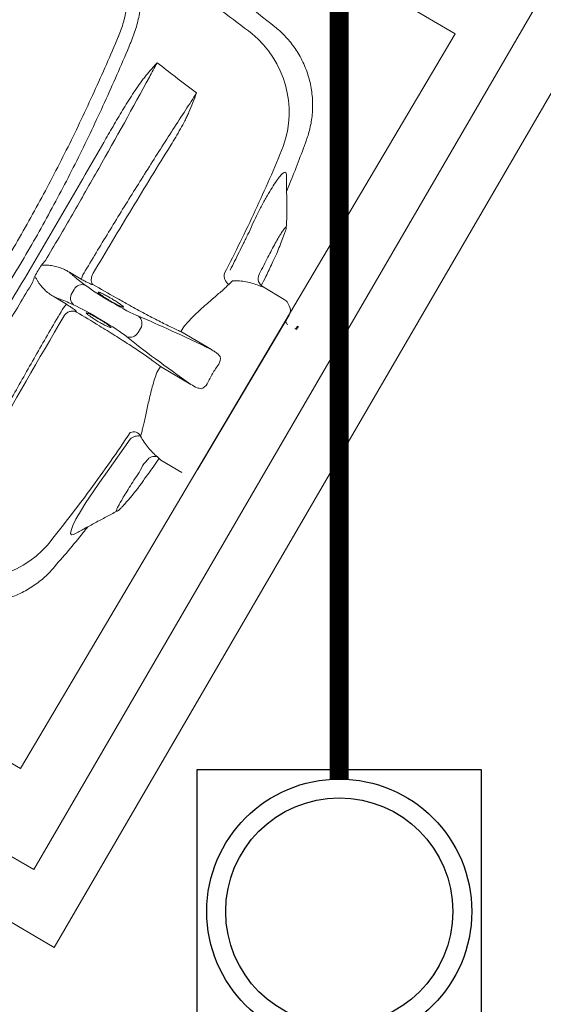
# Model space of a CAD drawing. Header units: millimetres. Extents: x -750 to 57307, y -2234 to 18901.
# Tile 47 of 102: x 14935 to 15212, y 13242 to 13762. Entities that reach past the tile are written whole.
import ezdxf

# ---------------------------------------------------------------- set-up
doc = ezdxf.new("R2010")
doc.units = ezdxf.units.MM
doc.header["$MEASUREMENT"] = 0
doc.linetypes.add('DASHED', pattern=[19.05, 12.7, -6.35])
doc.linetypes.add('HIDDEN', pattern=[0.375, 0.25, -0.125])
for name, color, linetype, lineweight, true_color in [('FLOOR RAISE', 4, 'DASHED', 0, 0x00ffff), ('GREY SCALE', 9, 'Continuous', 0, 0x808080), ('GREYSCALE', 9, 'Continuous', 0, 0x808080)]:
    doc.layers.add(name, color=color, linetype=linetype, lineweight=lineweight, true_color=true_color)
doc.layers.add('PLUMBING-DW-EQP', color=3, linetype='Continuous', true_color=0x00ff00)
doc.layers.add('PLUMBING-DW-WW-PIPE', color=7, linetype='Continuous', true_color=0x007f7f)

# ---------------------------------------------------------------- blocks, each defined once
blk = doc.blocks.new('FLOOR PLAN')
at = {"layer": 'GREYSCALE'}
for p, q in [((15558.04, 14311.83), (14953.45, 13272.17)), ((15516.93, 14300.95), (14942.57, 13313.28)), ((15165.22, 13754.86, -57105.36), (14621.68, 14076.42, -57105.36)), ((15070.02, 13758.64, -57105.4), (15070.01, 13758.64, -57105.4)), ((15165.22, 13754.86, -57105.36), (14935.54, 13366.63, -57105.36)), ((14993.59, 13749.78, -57105.4), (14993.59, 13749.79, -57105.4)), ((15086.62, 13698.91, -57105.4), (15086.62, 13698.91, -57105.4)), ((14392, 13688.18, -57105.36), (14935.54, 13366.63, -57105.36)), ((14942.57, 13313.28), (14353.42, 13655.88)), ((15075.14, 13649.36, -57105.4), (15073.29, 13644.77, -57105.4)), ((15075.14, 13649.36, -57105.4), (15075.26, 13649.73, -57105.4)), ((14953.45, 13272.17), (14312.32, 13645)), ((15061.67, 13627.75, -57105.4), (15061.93, 13628.27, -57105.4)), ((14973.46, 13622.51, -57105.4), (14973.88, 13622.52, -57105.4)), ((15045.63, 13622.53, -57105.4), (15047.66, 13624.49, -57105.4)), ((14963.88, 13619.82, -57105.4), (14962.8, 13617.99, -57105.4)), ((15063.86, 13621.17, -57105.4), (15074.95, 13614.6, -57105.4)), ((15076.81, 13612.68, -57105.4), (15077.58, 13611.25, -57105.4)), ((14965.24, 13607.93, -57105.4), (14965.05, 13608.3, -57105.4)), ((14989.35, 13610.59, -57105.4), (14989.36, 13610.59, -57105.4)), ((15029.34, 13524.92, -57105.4), (15077.49, 13606.31, -57105.4)), ((14999.04, 13599.23, -57105.4), (14997.77, 13597.08, -57105.4)), ((15022.23, 13600.7, -57105.4), (15020.38, 13597.56, -57105.4)), ((15020.38, 13597.56, -57105.4), (15036.44, 13588.06, -57105.4)), ((15082.08, 13600.47, -57105.4), (15080.88, 13599.08, -57105.4)), ((15081.19, 13598.69, -57105.4), (15082.51, 13600.23, -57105.4)), ((15082.08, 13600.47, -57105.4), (15082.09, 13600.48, -57105.4)), ((15009.51, 13579.19, -57105.4), (15007.65, 13576.05, -57105.4)), ((15025.57, 13569.69, -57105.4), (15009.51, 13579.19, -57105.4)), ((14999.05, 13542.31, -57105.4), (14999.79, 13545.04, -57105.4)), ((14981.45, 13523.46, -57105.4), (14993.56, 13540.8, -57105.4)), ((15020.85, 13523.15, -57105.4), (15009.76, 13529.71, -57105.4)), ((14977.31, 13517.82, -57105.4), (14981.44, 13523.46, -57105.4)), ((14981.44, 13523.46, -57105.4), (14981.44, 13523.46, -57105.4)), ((14981.44, 13523.46, -57105.4), (14981.44, 13523.46, -57105.4)), ((14973.57, 13512.45, -57105.4), (14977.31, 13517.82, -57105.4)), ((14970.1, 13507.18, -57105.4), (14973.57, 13512.45, -57105.4)), ((14964.9, 13498.4, -57105.4), (14967.23, 13502.52, -57105.4)), ((14967.23, 13502.52, -57105.4), (14970.1, 13507.18, -57105.4)), ((14986.41, 13502.63, -57105.4), (14986.54, 13502.65, -57105.4)), ((14990.48, 13506.25, -57105.4), (14990.21, 13505.98, -57105.4)), ((14991.4, 13507.39, -57105.4), (14990.48, 13506.25, -57105.4)), ((14991.22, 13507.14, -57105.4), (14990.82, 13506.67, -57105.4)), ((14963.27, 13495.11, -57105.4), (14964.9, 13498.4, -57105.4)), ((14962.02, 13490.93, -57105.4), (14962.29, 13492.55, -57105.4)), ((14962.29, 13492.55, -57105.4), (14963.27, 13495.11, -57105.4)), ((14962.46, 13490.17, -57105.4), (14962.02, 13490.93, -57105.4)), ((14963.59, 13490.36, -57105.4), (14962.46, 13490.17, -57105.4)), ((14963.95, 13490.58, -57105.4), (14963.59, 13490.36, -57105.4)), ((14963.97, 13490.55, -57105.4), (14963.97, 13490.55, -57105.4)), ((14952.58, 13472.33, -57105.4), (14952.58, 13472.34, -57105.4))]:
    blk.add_line(p, q, dxfattribs=at)
for centre, radius, start, end in [((21130.68, 10361.07), 7752.88, 141.708854, 166.516628), ((21130.68, 10361.07), 7602.52, 141.773276, 166.244763), ((15023.46, 13713.41, -57105.4), 54.05, 340.4634, 50.3316), ((14985.39, 13619.41, -57105.4), 18.66, 146.6186, 161.5725), ((15048.36, 13626.93, -57105.4), 5.18, 163.583, 238.2068), ((15066.09, 13625.56, -57105.4), 4.93, 153.7035, 243.1137), ((14968.19, 13617.54, -57105.4), 4.87, 70.9566, 151.9941), ((14966.87, 13615.32, -57105.4), 4.87, 146.7892, 227.8267), ((14973.49, 13599.35, -57105.4), 18.63, 137.1941, 152.1685), ((15072.4, 13610.29, -57105.4), 5.01, 28.4279, 59.3916), ((15073.17, 13608.87, -57105.4), 5.01, 329.3916, 28.4279), ((14994.84, 13601.83, -57105.4), 4.94, 328.2387, 51.4745), ((15077.85, 13602.99, -57105.4), 2, 149.3916, 239.3916), ((14993.47, 13599.51, -57105.4), 4.94, 247.3087, 330.5446), ((15080.71, 13599.26, -57105.4), 0.251, 238.4722, 319.3916), ((15034.76, 13583.49, -57105.4), 6.44, 330.4077, 8.5879), ((15028.76, 13573.36, -57105.4), 6.44, 290.1953, 328.3756), ((14995.37, 13540.48, -57105.4), 4.11, 26.4398, 116.0484), ((14997.76, 13536.3, -57105.4), 6.16, 77.8763, 132.9699), ((15006.41, 13526.66, -57105.4), 4.96, 71.8439, 145.9572), ((14909.46, 13520.71, -57105.4), 54.05, 248.4512, 318.3203)]:
    blk.add_arc(centre, radius, start, end, dxfattribs=at)
at = {"layer": 'GREYSCALE', "ltscale": 0.25}
for centre, radius, start, end in [((21162.38, 10254.78), 7836.99, 141.329977, 165.793479), ((21207.44, 10240.08), 7731.89, 141.956801, 165.483737)]:
    blk.add_arc(centre, radius, start, end, dxfattribs=at)
at = {"layer": 'GREYSCALE', "extrusion": (0, 0, -1)}
for centre, major_axis, start_param, end_param in [((14976.9, 13619.38, -57105.4), (12.94, -7.66), 2.411328, 2.834153), ((14887.45, 13663.26, -57105.4), (101.81, -60.23), 5.55292, 5.600646), ((14983.73, 13615.17, -57105.4), (17.26, -10.21), 0.555229, 2.459054), ((14969.45, 13606.79, -57105.4), (12.94, -7.66), 3.449035, 3.871858), ((14887.92, 13664.07, -57105.4), (101.81, -60.23), 0.682539, 0.730265), ((14976.43, 13602.83, -57105.4), (17.26, -10.21), 3.824132, 5.727956), ((15167.11, 13492.8, -57105.4), (205.71, -121.7), 3.696821, 3.973461), ((15171.98, 13501.03, -57105.4), (205.71, -121.7), 2.309725, 2.586364)]:
    blk.add_ellipse(centre, major_axis=major_axis, ratio=0.087489, start_param=start_param, end_param=end_param, dxfattribs=at)
at = {"layer": 'GREYSCALE'}
for points, knots in [([(14948.07, 13847.35, -57105.4), (14948.07, 13847.35, -57105.4), (14965.98, 13835.79, -57105.4), (14997.29, 13813.86, -57105.4), (15034.55, 13786.64, -57105.4), (15058.44, 13767.76, -57105.4), (15070.01, 13758.62, -57105.4)], [0, 0, 0, 0, 0.128959, 0.425292, 0.721626, 1, 1, 1, 1]), ([(14986.58, 13802.92, -57105.4), (14987.47, 13801.74, -57105.4), (14988.26, 13800.42, -57105.4), (14989.31, 13798.23, -57105.4), (14989.63, 13797.47, -57105.4), (14990.09, 13796.27, -57105.4), (14990.23, 13795.86, -57105.4), (14990.51, 13795.02, -57105.4), (14990.65, 13794.6, -57105.4), (14991.29, 13792.43, -57105.4), (14991.7, 13790.59, -57105.4), (14992.32, 13786.69, -57105.4), (14992.52, 13784.62, -57105.4), (14992.66, 13781.36, -57105.4), (14992.68, 13780.25, -57105.4), (14992.65, 13777.99, -57105.4), (14992.61, 13776.85, -57105.4), (14992.38, 13773.37, -57105.4), (14992.1, 13771, -57105.4), (14991.47, 13767.35, -57105.4), (14991.23, 13766.12, -57105.4), (14990.8, 13764.25, -57105.4), (14990.65, 13763.62, -57105.4), (14990.33, 13762.37, -57105.4), (14990.15, 13761.74, -57105.4), (14989.25, 13758.61, -57105.4), (14988.38, 13756.1, -57105.4), (14987.33, 13753.6, -57105.4)], [0, 0, 0, 0, 0.125, 0.125, 0.1875, 0.1875, 0.21875, 0.21875, 0.25, 0.25, 0.375, 0.375, 0.5, 0.5, 0.5625, 0.5625, 0.625, 0.625, 0.75, 0.75, 0.8125, 0.8125, 0.84375, 0.84375, 0.875, 0.875, 1, 1, 1, 1]), ([(14993.59, 13749.79, -57105.4), (14993.73, 13750.12, -57105.4), (14993.87, 13750.45, -57105.4), (14994.15, 13751.11, -57105.4), (14994.29, 13751.44, -57105.4), (14994.68, 13752.44, -57105.4), (14994.94, 13753.1, -57105.4), (14995.67, 13755.09, -57105.4), (14996.11, 13756.41, -57105.4), (14997.32, 13760.36, -57105.4), (14997.96, 13762.96, -57105.4), (14998.57, 13766.19, -57105.4), (14998.69, 13766.83, -57105.4), (14998.9, 13768.12, -57105.4), (14999, 13768.75, -57105.4), (14999.26, 13770.65, -57105.4), (14999.39, 13771.9, -57105.4), (14999.7, 13775.58, -57105.4), (14999.77, 13777.95, -57105.4), (14999.69, 13781.39, -57105.4), (14999.63, 13782.51, -57105.4), (14999.46, 13784.68, -57105.4), (14999.34, 13785.73, -57105.4), (14998.91, 13788.81, -57105.4), (14998.51, 13790.75, -57105.4), (14997.88, 13793.01, -57105.4), (14997.74, 13793.46, -57105.4), (14997.46, 13794.33, -57105.4), (14997.31, 13794.76, -57105.4), (14996.86, 13796.01, -57105.4), (14996.52, 13796.81, -57105.4), (14995.46, 13799.09, -57105.4), (14994.65, 13800.45, -57105.4), (14993.74, 13801.67, -57105.4)], [0, 0, 0, 0, 0.015625, 0.015625, 0.03125, 0.03125, 0.0625, 0.0625, 0.125, 0.125, 0.25, 0.25, 0.28125, 0.28125, 0.3125, 0.3125, 0.375, 0.375, 0.5, 0.5, 0.5625, 0.5625, 0.625, 0.625, 0.75, 0.75, 0.78125, 0.78125, 0.8125, 0.8125, 0.875, 0.875, 1, 1, 1, 1]), ([(15057.96, 13755.01, -57105.4), (15047.44, 13762.99, -57105.4), (15036.83, 13770.87, -57105.4), (15015.43, 13786.41, -57105.4), (15004.64, 13794.08, -57105.4), (14993.75, 13801.65, -57105.4)], [0, 0, 0, 0, 0.5, 0.5, 1, 1, 1, 1]), ([(15070.01, 13758.64, -57105.4), (15070.82, 13757.98, -57105.4), (15072.64, 13756.5, -57105.4), (15075.23, 13753.95, -57105.4), (15077.8, 13751.07, -57105.4), (15080.16, 13747.99, -57105.4), (15082.37, 13744.64, -57105.4), (15084.36, 13741.03, -57105.4), (15086.11, 13737.18, -57105.4), (15087.52, 13733.25, -57105.4), (15088.62, 13729.27, -57105.4), (15089.39, 13725.27, -57105.4), (15089.85, 13721.27, -57105.4), (15090.01, 13717.29, -57105.4), (15089.87, 13713.36, -57105.4), (15089.45, 13709.49, -57105.4), (15088.75, 13705.71, -57105.4), (15087.85, 13702.17, -57105.4), (15087.06, 13699.93, -57105.4), (15086.69, 13698.88, -57105.4)], [0, 0, 0, 0, 0.047522, 0.105774, 0.164129, 0.222565, 0.281067, 0.345588, 0.409388, 0.472348, 0.534521, 0.59595, 0.656664, 0.716682, 0.776014, 0.834663, 0.892623, 0.94988, 1, 1, 1, 1]), ([(14987.26, 13753.43, -57105.4), (14983.14, 13743.65, -57105.4), (14978.88, 13733.91, -57105.4), (14970.03, 13714.52, -57105.4), (14965.45, 13704.86, -57105.4), (14955.92, 13685.66, -57105.4), (14950.98, 13676.13, -57105.4), (14940.74, 13657.24, -57105.4), (14935.45, 13647.89, -57105.4), (14924.5, 13629.38, -57105.4), (14918.84, 13620.22, -57105.4), (14907.23, 13602.17, -57105.4), (14901.26, 13593.27, -57105.4), (14892.09, 13580.09, -57105.4), (14889, 13575.72, -57105.4), (14882.74, 13567.05, -57105.4), (14879.59, 13562.74, -57105.4), (14870.02, 13549.91, -57105.4), (14863.54, 13541.49, -57105.4), (14856.95, 13533.17, -57105.4)], [0, 0, 0, 0, 0.125, 0.125, 0.25, 0.25, 0.375, 0.375, 0.5, 0.5, 0.625, 0.625, 0.75, 0.75, 0.8125, 0.8125, 0.875, 0.875, 1, 1, 1, 1]), ([(14863.2, 13529.38, -57105.4), (14869.81, 13537.69, -57105.4), (14876.32, 13546.11, -57105.4), (14885.91, 13558.93, -57105.4), (14889.08, 13563.23, -57105.4), (14895.35, 13571.9, -57105.4), (14898.45, 13576.26, -57105.4), (14907.66, 13589.46, -57105.4), (14913.64, 13598.36, -57105.4), (14925.27, 13616.41, -57105.4), (14930.93, 13625.56, -57105.4), (14941.89, 13644.08, -57105.4), (14947.19, 13653.46, -57105.4), (14957.41, 13672.35, -57105.4), (14962.33, 13681.88, -57105.4), (14969.46, 13696.29, -57105.4), (14971.79, 13701.11, -57105.4), (14976.37, 13710.78, -57105.4), (14978.62, 13715.64, -57105.4), (14985.24, 13730.22, -57105.4), (14989.48, 13739.98, -57105.4), (14993.59, 13749.78, -57105.4)], [0, 0, 0, 0, 0.125, 0.125, 0.1875, 0.1875, 0.25, 0.25, 0.375, 0.375, 0.5, 0.5, 0.625, 0.625, 0.75, 0.75, 0.8125, 0.8125, 0.875, 0.875, 1, 1, 1, 1]), ([(15007.66, 13739.49, -57105.4), (15007.6, 13739.43, -57105.4), (15007.53, 13739.36, -57105.4), (15007.41, 13739.23, -57105.4), (15007.35, 13739.17, -57105.4), (15007.17, 13738.97, -57105.4), (15007.05, 13738.84, -57105.4), (15006.69, 13738.44, -57105.4), (15006.46, 13738.17, -57105.4), (15005.75, 13737.36, -57105.4), (15005.28, 13736.83, -57105.4), (15003.87, 13735.21, -57105.4), (15002.94, 13734.12, -57105.4), (15002.02, 13733.03, -57105.4)], [0, 0, 0, 0, 0.03125, 0.03125, 0.0625, 0.0625, 0.125, 0.125, 0.25, 0.25, 0.5, 0.5, 1, 1, 1, 1]), ([(14948.81, 13635.18, -57105.4), (14951.19, 13639.24, -57105.4), (14953.57, 13643.3, -57105.4), (14958.31, 13651.42, -57105.4), (14960.67, 13655.48, -57105.4), (14967.7, 13667.66, -57105.4), (14972.33, 13675.75, -57105.4), (14986.05, 13699.96, -57105.4), (14994.97, 13716.01, -57105.4), (15003.66, 13731.98, -57105.4)], [0, 0, 0, 0, 0.125, 0.125, 0.25, 0.25, 0.5, 0.5, 1, 1, 1, 1]), ([(15002.02, 13733.03, -57105.4), (15001.48, 13732.4, -57105.4), (15000.97, 13731.75, -57105.4), (14999.97, 13730.44, -57105.4), (14999.48, 13729.78, -57105.4), (14998.03, 13727.78, -57105.4), (14997.1, 13726.42, -57105.4), (14994.35, 13722.31, -57105.4), (14992.58, 13719.52, -57105.4), (14989.12, 13713.89, -57105.4), (14987.41, 13711.05, -57105.4), (14984.05, 13705.34, -57105.4), (14982.39, 13702.47, -57105.4), (14980.74, 13699.58, -57105.4)], [0, 0, 0, 0, 0.0625, 0.0625, 0.125, 0.125, 0.25, 0.25, 0.5, 0.5, 0.75, 0.75, 1, 1, 1, 1]), ([(15022.81, 13714.65, -57105.4), (15018.37, 13707.84, -57105.4), (15013.93, 13700.95, -57105.4), (15005.05, 13687.02, -57105.4), (15000.62, 13679.99, -57105.4), (14991.77, 13665.8, -57105.4), (14987.34, 13658.62, -57105.4), (14978.54, 13644.2, -57105.4), (14974.16, 13636.96, -57105.4), (14969.81, 13629.68, -57105.4)], [0, 0, 0, 0, 0.25, 0.25, 0.5, 0.5, 0.75, 0.75, 1, 1, 1, 1]), ([(15015.02, 13696.14, -57105.4), (15016.75, 13698.95, -57105.4), (15018.45, 13701.79, -57105.4), (15020.89, 13706.1, -57105.4), (15021.68, 13707.55, -57105.4), (15022.82, 13709.74, -57105.4), (15023.19, 13710.48, -57105.4), (15023.91, 13711.97, -57105.4), (15024.26, 13712.72, -57105.4), (15024.58, 13713.47, -57105.4)], [0, 0, 0, 0, 0.5, 0.5, 0.75, 0.75, 0.875, 0.875, 1, 1, 1, 1]), ([(14980.74, 13699.58, -57105.4), (14974.29, 13688.28, -57105.4), (14967.77, 13676.98, -57105.4), (14954.64, 13654.4, -57105.4), (14948.03, 13643.12, -57105.4), (14938.04, 13626.23, -57105.4), (14934.69, 13620.61, -57105.4), (14927.99, 13609.38, -57105.4), (14924.64, 13603.78, -57105.4), (14914.54, 13587, -57105.4), (14907.78, 13575.86, -57105.4), (14900.98, 13564.76, -57105.4)], [0, 0, 0, 0, 0.25, 0.25, 0.5, 0.5, 0.625, 0.625, 0.75, 0.75, 1, 1, 1, 1]), ([(14973.99, 13628.44, -57105.4), (14977.37, 13634.13, -57105.4), (14980.77, 13639.81, -57105.4), (14987.58, 13651.15, -57105.4), (14990.99, 13656.81, -57105.4), (15001.25, 13673.74, -57105.4), (15008.12, 13684.96, -57105.4), (15015.02, 13696.14, -57105.4)], [0, 0, 0, 0, 0.25, 0.25, 0.5, 0.5, 1, 1, 1, 1]), ([(15043.39, 13628.4, -57105.4), (15046.18, 13633.89, -57105.4), (15051.78, 13644.87, -57105.4), (15059.7, 13661.54, -57105.4), (15067.29, 13678.36, -57105.4), (15072.03, 13689.67, -57105.4), (15074.39, 13695.33, -57105.4)], [0, 0, 0, 0, 0.249503, 0.499005, 0.749503, 1, 1, 1, 1]), ([(15086.67, 13698.89, -57105.4), (15083.81, 13691.05, -57105.4), (15080.51, 13682.02, -57105.4), (15076.71, 13673.19, -57105.4), (15076.21, 13672.02, -57105.4)], [0, 0, 0, 0, 0.868162, 1, 1, 1, 1]), ([(15055.71, 13648.99, -57105.4), (15055.71, 13648.99, -57105.4), (15056.63, 13650.55, -57105.4), (15057.92, 13654.03, -57105.4), (15060.54, 13659.13, -57105.4), (15063.2, 13664.41, -57105.4), (15065.97, 13669.43, -57105.4), (15068.55, 13673.81, -57105.4), (15070.86, 13677.34, -57105.4), (15072.84, 13679.96, -57105.4), (15074.41, 13681.54, -57105.4), (15075.51, 13681.96, -57105.4), (15076.08, 13681.5, -57105.4), (15076.08, 13680.45, -57105.4), (15076.08, 13680.07, -57105.4)], [0, 0, 0, 0, 0.000001, 0.077483, 0.156444, 0.251386, 0.349178, 0.444652, 0.543049, 0.640373, 0.740767, 0.840327, 0.943106, 1, 1, 1, 1]), ([(15076.14, 13680.04, -57105.4), (15076.15, 13678.52, -57105.4), (15076.18, 13674.98, -57105.4), (15076.23, 13669.11, -57105.4), (15076.31, 13662.13, -57105.4), (15076.37, 13657.18, -57105.4), (15075.99, 13652.55, -57105.4)], [0, 0, 0, 0, 0.179067, 0.418189, 0.690626, 1, 1, 1, 1]), ([(15046.35, 13630.03, -57105.4), (15047.95, 13633.17, -57105.4), (15049.53, 13636.32, -57105.4), (15051.87, 13641.06, -57105.4), (15053.03, 13643.44, -57105.4), (15054.38, 13646.21, -57105.4), (15055.04, 13647.6, -57105.4), (15055.33, 13648.2, -57105.4), (15055.52, 13648.59, -57105.4), (15055.61, 13648.79, -57105.4), (15055.71, 13648.99, -57105.4)], [0, 0, 0, 0, 0.5, 0.5, 0.75, 0.875, 0.9375, 0.96875, 0.96875, 1, 1, 1, 1]), ([(15055.71, 13648.99, -57105.4), (15055.71, 13648.99, -57105.4), (15055.71, 13648.99, -57105.4), (15055.71, 13648.99, -57105.4), (15055.71, 13648.99, -57105.4), (15055.71, 13648.99, -57105.4)], [0, 0, 0, 0, 0.341802, 0.948176, 1, 1, 1, 1]), ([(15061.93, 13628.27, -57105.4), (15062.65, 13629.71, -57105.4), (15064.1, 13632.66, -57105.4), (15066.26, 13636.86, -57105.4), (15068.34, 13640.8, -57105.4), (15070.25, 13644.31, -57105.4), (15071.98, 13647.35, -57105.4), (15073.44, 13649.77, -57105.4), (15074.61, 13651.55, -57105.4), (15075.45, 13652.6, -57105.4), (15075.93, 13652.93, -57105.4), (15076.05, 13652.48, -57105.4), (15075.82, 13651.36, -57105.4), (15075.37, 13650.03, -57105.4), (15075.14, 13649.36, -57105.4)], [0, 0, 0, 0, 0.0820775, 0.1665466, 0.2486247, 0.333071, 0.415408, 0.5001276, 0.5825184, 0.6672865, 0.7498339, 0.8347659, 0.9162327, 1, 1, 1, 1]), ([(15073.29, 13644.77, -57105.4), (15072.3, 13642.1, -57105.4), (15070.94, 13638.42, -57105.4), (15069.06, 13634.79, -57105.4), (15068.55, 13633.8, -57105.4)], [0, 0, 0, 0, 0.7275248, 1, 1, 1, 1]), ([(14949.84, 13632.68, -57105.4), (14949.29, 13632.69, -57105.4), (14948.75, 13632.7, -57105.4), (14947.68, 13632.73, -57105.4), (14947.14, 13632.75, -57105.4), (14946.6, 13632.77, -57105.4)], [0, 0, 0, 0, 0.5, 0.5, 1, 1, 1, 1]), ([(14949.84, 13632.68, -57105.4), (14950.32, 13632.67, -57105.4), (14950.8, 13632.62, -57105.4), (14951.75, 13632.5, -57105.4), (14952.22, 13632.42, -57105.4), (14953.62, 13632.14, -57105.4), (14954.54, 13631.92, -57105.4), (14956.35, 13631.38, -57105.4), (14957.24, 13631.07, -57105.4), (14958.98, 13630.35, -57105.4), (14959.82, 13629.92, -57105.4), (14960.63, 13629.42, -57105.4)], [0, 0, 0, 0, 0.125, 0.125, 0.25, 0.25, 0.5, 0.5, 0.75, 0.75, 1, 1, 1, 1]), ([(15068.54, 13633.8, -57105.4), (15067.46, 13631.4, -57105.4), (15065.67, 13627.38, -57105.4), (15063.63, 13623.48, -57105.4), (15062.82, 13621.92, -57105.4)], [0, 0, 0, 0, 0.598702, 1, 1, 1, 1]), ([(14964.36, 13626.33, -57105.4), (14964, 13626.71, -57105.4), (14963.5, 13627.16, -57105.4), (14962.57, 13627.93, -57105.4), (14962.22, 13628.21, -57105.4), (14961.47, 13628.79, -57105.4), (14961.06, 13629.1, -57105.4), (14960.63, 13629.42, -57105.4)], [0, 0, 0, 0, 0.5, 0.5, 0.75, 0.75, 1, 1, 1, 1]), ([(14973.85, 13628.2, -57105.4), (14973.71, 13627.91, -57105.4), (14973.58, 13627.61, -57105.4), (14973.35, 13627.02, -57105.4), (14973.26, 13626.72, -57105.4), (14973.11, 13626.14, -57105.4), (14973.06, 13625.85, -57105.4), (14972.99, 13625.29, -57105.4), (14972.98, 13625.02, -57105.4), (14972.99, 13624.51, -57105.4), (14973.01, 13624.27, -57105.4), (14973.1, 13623.82, -57105.4), (14973.16, 13623.61, -57105.4), (14973.31, 13623.23, -57105.4), (14973.4, 13623.06, -57105.4), (14973.56, 13622.83, -57105.4), (14973.62, 13622.76, -57105.4), (14973.74, 13622.63, -57105.4), (14973.81, 13622.57, -57105.4), (14973.88, 13622.52, -57105.4)], [0, 0, 0, 0, 0.125, 0.125, 0.25, 0.25, 0.375, 0.375, 0.5, 0.5, 0.625, 0.625, 0.75, 0.75, 0.875, 0.875, 0.9375, 0.9375, 1, 1, 1, 1]), ([(14883.62, 13529.08, -57105.4), (14893.42, 13544.37, -57105.4), (14903.21, 13559.94, -57105.4), (14915.43, 13579.74, -57105.4), (14917.88, 13583.72, -57105.4), (14922.75, 13591.69, -57105.4), (14925.18, 13595.68, -57105.4), (14932.45, 13607.69, -57105.4), (14937.27, 13615.73, -57105.4), (14942.07, 13623.81, -57105.4)], [0, 0, 0, 0, 0.5, 0.5, 0.625, 0.625, 0.75, 0.75, 1, 1, 1, 1]), ([(14944.77, 13624.11, -57105.4), (14944.5, 13624.58, -57105.4), (14944.22, 13625.05, -57105.4), (14943.68, 13625.98, -57105.4), (14943.4, 13626.44, -57105.4), (14943.13, 13626.9, -57105.4)], [0, 0, 0, 0, 0.5, 0.5, 1, 1, 1, 1]), ([(14952.82, 13616.22, -57105.4), (14951.99, 13616.68, -57105.4), (14951.22, 13617.22, -57105.4), (14949.74, 13618.39, -57105.4), (14949.04, 13619.02, -57105.4), (14947.7, 13620.35, -57105.4), (14947.06, 13621.05, -57105.4), (14946.14, 13622.15, -57105.4), (14945.85, 13622.52, -57105.4), (14945.28, 13623.29, -57105.4), (14945.01, 13623.69, -57105.4), (14944.77, 13624.11, -57105.4)], [0, 0, 0, 0, 0.25, 0.25, 0.5, 0.5, 0.75, 0.75, 0.875, 0.875, 1, 1, 1, 1]), ([(14967.69, 13625.31, -57105.4), (14968.38, 13624.91, -57105.4), (14969.04, 13624.53, -57105.4), (14970.33, 13623.84, -57105.4), (14970.92, 13623.54, -57105.4), (14971.96, 13623.03, -57105.4), (14972.4, 13622.84, -57105.4), (14973.09, 13622.57, -57105.4), (14973.33, 13622.51, -57105.4), (14973.46, 13622.51, -57105.4)], [0, 0, 0, 0, 0.25, 0.25, 0.5, 0.5, 0.75, 0.75, 1, 1, 1, 1]), ([(15022.23, 13600.7, -57105.4), (15023.09, 13601.65, -57105.4), (15024.91, 13603.66, -57105.4), (15027.75, 13606.5, -57105.4), (15030.7, 13609.28, -57105.4), (15033.62, 13611.89, -57105.4), (15036.44, 13614.33, -57105.4), (15039.08, 13616.59, -57105.4), (15041.53, 13618.71, -57105.4), (15043.77, 13620.7, -57105.4), (15045.01, 13621.92, -57105.4), (15045.63, 13622.53, -57105.4)], [0, 0, 0, 0, 0.099727, 0.210626, 0.321535, 0.435425, 0.549315, 0.660296, 0.771268, 0.885644, 1, 1, 1, 1]), ([(15047.66, 13624.49, -57105.4), (15048.88, 13624.51, -57105.4), (15050.08, 13624.47, -57105.4), (15052.45, 13624.27, -57105.4), (15053.63, 13624.11, -57105.4), (15055.94, 13623.68, -57105.4), (15057.08, 13623.41, -57105.4), (15059.33, 13622.76, -57105.4), (15060.44, 13622.38, -57105.4), (15061.54, 13621.95, -57105.4)], [0, 0, 0, 0, 0.25, 0.25, 0.5, 0.5, 0.75, 0.75, 1, 1, 1, 1]), ([(14983.64, 13615.02, -57105.4), (14983.12, 13615.32, -57105.4), (14981.86, 13616.06, -57105.4), (14979.94, 13617.1, -57105.4), (14978.16, 13617.97, -57105.4), (14977, 13618.42, -57105.4), (14976.5, 13618.49, -57105.4), (14976.7, 13618.24, -57105.4), (14976.76, 13618.16, -57105.4)], [0, 0, 0, 0, 0.132098, 0.323567, 0.515414, 0.707812, 0.900839, 1, 1, 1, 1]), ([(14976.76, 13618.16, -57105.4), (14976.79, 13618.1, -57105.4), (14976.88, 13617.92, -57105.4), (14977.83, 13617.16, -57105.4), (14979.44, 13616.03, -57105.4), (14981.27, 13614.86, -57105.4), (14983.22, 13613.68, -57105.4), (14985.21, 13612.54, -57105.4), (14987.24, 13611.47, -57105.4), (14988.86, 13610.71, -57105.4), (14989.39, 13610.55, -57105.4), (14989.65, 13610.48, -57105.4)], [0, 0, 0, 0, 0.060949, 0.185979, 0.310678, 0.434944, 0.512561, 0.636279, 0.760031, 0.884003, 1, 1, 1, 1]), ([(15061.54, 13621.95, -57105.4), (15062.09, 13621.73, -57105.4), (15062.55, 13621.57, -57105.4), (15063.26, 13621.33, -57105.4), (15063.5, 13621.26, -57105.4), (15063.86, 13621.17, -57105.4)], [0, 0, 0, 0, 0.5, 0.5, 1, 1, 1, 1]), ([(14952.82, 13616.22, -57105.4), (14953.31, 13615.99, -57105.4), (14953.78, 13615.78, -57105.4), (14954.65, 13615.4, -57105.4), (14955.06, 13615.23, -57105.4), (14956.18, 13614.79, -57105.4), (14956.81, 13614.57, -57105.4), (14957.32, 13614.43, -57105.4)], [0, 0, 0, 0, 0.25, 0.25, 0.5, 0.5, 1, 1, 1, 1]), ([(14965.05, 13608.3, -57105.4), (14964.99, 13608.42, -57105.4), (14964.82, 13608.59, -57105.4), (14964.25, 13609.07, -57105.4), (14963.88, 13609.36, -57105.4), (14962.93, 13610.03, -57105.4), (14962.38, 13610.4, -57105.4), (14961.15, 13611.19, -57105.4), (14960.5, 13611.6, -57105.4), (14959.82, 13612.01, -57105.4)], [0, 0, 0, 0, 0.25, 0.25, 0.5, 0.5, 0.75, 0.75, 1, 1, 1, 1]), ([(14989.65, 13610.48, -57105.4), (14989.67, 13610.47, -57105.4), (14990.03, 13610.35, -57105.4), (14990.04, 13610.54, -57105.4), (14989.58, 13611.07, -57105.4), (14988.33, 13612.03, -57105.4), (14986.53, 13613.25, -57105.4), (14984.85, 13614.3, -57105.4), (14983.87, 13614.88, -57105.4), (14983.64, 13615.02, -57105.4)], [0, 0, 0, 0, 0.0125521, 0.1986893, 0.3850478, 0.5712562, 0.7570178, 0.9421233, 1, 1, 1, 1]), ([(14986.06, 13615.51, -57105.4), (14988.11, 13614.34, -57105.4), (14991.55, 13612.38, -57105.4), (14996.23, 13609.78, -57105.4), (15000.2, 13607.62, -57105.4), (15004.06, 13605.56, -57105.4), (15007.77, 13603.64, -57105.4), (15011.25, 13601.88, -57105.4), (15014.52, 13600.27, -57105.4), (15017.6, 13598.81, -57105.4), (15019.45, 13597.98, -57105.4), (15020.38, 13597.56, -57105.4)], [0, 0, 0, 0, 0.155431, 0.25949, 0.363548, 0.470649, 0.57775, 0.681803, 0.785857, 0.892928, 1, 1, 1, 1]), ([(14957.01, 13608.05, -57105.4), (14952.73, 13600.73, -57105.4), (14948.49, 13593.41, -57105.4), (14940.1, 13578.77, -57105.4), (14935.95, 13571.44, -57105.4), (14927.76, 13556.82, -57105.4), (14923.72, 13549.54, -57105.4), (14915.79, 13535.05, -57105.4), (14911.89, 13527.84, -57105.4), (14908.05, 13520.66, -57105.4)], [0, 0, 0, 0, 0.25, 0.25, 0.5, 0.5, 0.75, 0.75, 1, 1, 1, 1]), ([(14958.86, 13606.22, -57105.4), (14959.05, 13606.48, -57105.4), (14959.26, 13606.72, -57105.4), (14959.73, 13607.16, -57105.4), (14959.98, 13607.36, -57105.4), (14960.5, 13607.72, -57105.4), (14960.78, 13607.87, -57105.4), (14961.35, 13608.12, -57105.4), (14961.64, 13608.21, -57105.4), (14962.22, 13608.36, -57105.4), (14962.51, 13608.4, -57105.4), (14963.09, 13608.44, -57105.4), (14963.38, 13608.44, -57105.4), (14963.94, 13608.38, -57105.4), (14964.21, 13608.32, -57105.4), (14964.61, 13608.2, -57105.4), (14964.74, 13608.15, -57105.4), (14965, 13608.05, -57105.4), (14965.12, 13607.99, -57105.4), (14965.24, 13607.93, -57105.4)], [0, 0, 0, 0, 0.125, 0.125, 0.25, 0.25, 0.375, 0.375, 0.5, 0.5, 0.625, 0.625, 0.75, 0.75, 0.875, 0.875, 0.9375, 0.9375, 1, 1, 1, 1]), ([(14973.39, 13606.25, -57105.4), (14973.07, 13606.41, -57105.4), (14972.11, 13606.91, -57105.4), (14971.01, 13607.38, -57105.4), (14970.21, 13607.6, -57105.4), (14970.32, 13607.35, -57105.4), (14970.38, 13607.23, -57105.4)], [0, 0, 0, 0, 0.138475, 0.425595, 0.712972, 1, 1, 1, 1]), ([(14970.38, 13607.23, -57105.4), (14970.58, 13607.03, -57105.4), (14970.98, 13606.63, -57105.4), (14972.43, 13605.58, -57105.4), (14974.32, 13604.33, -57105.4), (14976.25, 13603.15, -57105.4), (14978.19, 13602.03, -57105.4), (14980.07, 13601, -57105.4), (14981.8, 13600.15, -57105.4), (14982.81, 13599.72, -57105.4), (14982.99, 13599.71, -57105.4), (14983.01, 13599.71, -57105.4)], [0, 0, 0, 0, 0.12873, 0.257, 0.385041, 0.513034, 0.593354, 0.721934, 0.850956, 0.980313, 1, 1, 1, 1]), ([(14977.2, 13604.15, -57105.4), (14976.97, 13604.28, -57105.4), (14976.01, 13604.85, -57105.4), (14975.04, 13605.39, -57105.4), (14974.01, 13605.94, -57105.4), (14973.7, 13606.1, -57105.4), (14973.39, 13606.25, -57105.4)], [0, 0, 0, 0, 0.170805, 0.715603, 0.716948, 1, 1, 1, 1]), ([(14983.01, 13599.71, -57105.4), (14983.19, 13599.67, -57105.4), (14983.59, 13599.6, -57105.4), (14983.3, 13600.02, -57105.4), (14982.35, 13600.82, -57105.4), (14980.76, 13601.93, -57105.4), (14978.95, 13603.1, -57105.4), (14977.71, 13603.84, -57105.4), (14977.2, 13604.15, -57105.4)], [0, 0, 0, 0, 0.154069, 0.335329, 0.515993, 0.696154, 0.875964, 1, 1, 1, 1]), ([(15009.51, 13579.19, -57105.4), (15008.3, 13580.1, -57105.4), (15006.29, 13581.61, -57105.4), (15002.96, 13583.98, -57105.4), (14999.88, 13586.11, -57105.4), (14996.54, 13588.38, -57105.4), (14992.98, 13590.73, -57105.4), (14989.28, 13593.12, -57105.4), (14985.43, 13595.57, -57105.4), (14981.42, 13598.08, -57105.4), (14978.64, 13599.78, -57105.4), (14977.25, 13600.63, -57105.4)], [0, 0, 0, 0, 0.1578809, 0.261641, 0.3654014, 0.4721602, 0.5789187, 0.6826798, 0.7864408, 0.8932205, 1, 1, 1, 1]), ([(15036.44, 13588.06, -57105.4), (15037.07, 13587.69, -57105.4), (15038.23, 13587.01, -57105.4), (15039.82, 13585.82, -57105.4), (15040.69, 13584.91, -57105.4), (15041.13, 13584.45, -57105.4)], [0, 0, 0, 0, 0.374373, 0.684718, 1, 1, 1, 1]), ([(14999.79, 13545.04, -57105.4), (15000.01, 13545.85, -57105.4), (15000.47, 13547.47, -57105.4), (15001.13, 13550.35, -57105.4), (15001.81, 13553.53, -57105.4), (15002.53, 13556.97, -57105.4), (15003.31, 13560.59, -57105.4), (15004.18, 13564.37, -57105.4), (15005.2, 13568.32, -57105.4), (15006.33, 13572.24, -57105.4), (15007.23, 13574.84, -57105.4), (15007.65, 13576.05, -57105.4)], [0, 0, 0, 0, 0.110862, 0.221742, 0.336208, 0.450686, 0.561628, 0.67257, 0.786427, 0.900273, 1, 1, 1, 1]), ([(15040.36, 13580.31, -57105.4), (15039.16, 13578.72, -57105.4), (15038.04, 13577.06, -57105.4), (15035.98, 13573.58, -57105.4), (15035.06, 13571.8, -57105.4), (15034.25, 13569.99, -57105.4)], [0, 0, 0, 0, 0.5, 0.5, 1, 1, 1, 1]), ([(15030.99, 13567.32, -57105.4), (15030.31, 13567.5, -57105.4), (15028.37, 13568.03, -57105.4), (15026.67, 13569.03, -57105.4), (15025.57, 13569.69, -57105.4)], [0, 0, 0, 0, 0.3484193, 1, 1, 1, 1]), ([(14949.83, 13484.77, -57105.4), (14953.63, 13489.55, -57105.4), (14961.24, 13499.11, -57105.4), (14972.31, 13513.84, -57105.4), (14983.13, 13528.83, -57105.4), (14990.08, 13539.06, -57105.4), (14993.56, 13544.18, -57105.4)], [0, 0, 0, 0, 0.249503, 0.499006, 0.749503, 1, 1, 1, 1]), ([(15007.95, 13531.37, -57105.4), (15007.05, 13532.13, -57105.4), (15006.18, 13532.91, -57105.4), (15004.53, 13534.58, -57105.4), (15003.74, 13535.45, -57105.4), (15002.25, 13537.27, -57105.4), (15001.55, 13538.22, -57105.4), (15000.23, 13540.21, -57105.4), (14999.61, 13541.24, -57105.4), (14999.05, 13542.31, -57105.4)], [0, 0, 0, 0, 0.25, 0.25, 0.5, 0.5, 0.75, 0.75, 1, 1, 1, 1]), ([(15001.66, 13528.53, -57105.4), (15001.66, 13528.53, -57105.4), (15000.21, 13527.6, -57105.4), (14999.08, 13523.96, -57105.4), (14996.06, 13520.07, -57105.4), (14993.6, 13515.98, -57105.4), (14991.32, 13512.37, -57105.4), (14989.4, 13509.17, -57105.4), (14987.9, 13506.54, -57105.4), (14986.82, 13504.5, -57105.4), (14986.26, 13503.17, -57105.4), (14986.11, 13502.53, -57105.4), (14986.33, 13502.61, -57105.4), (14986.41, 13502.63, -57105.4)], [0, 0, 0, 0, 0.000001, 0.102794, 0.208141, 0.312848, 0.420372, 0.524648, 0.631769, 0.736112, 0.843311, 0.947618, 1, 1, 1, 1]), ([(15008.59, 13530.26, -57105.4), (15007.61, 13528.79, -57105.4), (15005.18, 13525.13, -57105.4), (15002.52, 13521.63, -57105.4), (15000.93, 13519.53, -57105.4)], [0, 0, 0, 0, 0.400839, 1, 1, 1, 1]), ([(15002.29, 13529.43, -57105.4), (15002.07, 13529.14, -57105.4), (15001.84, 13528.85, -57105.4), (15001.66, 13528.53, -57105.4), (15001.66, 13528.53, -57105.4)], [0, 0, 0, 0, 0.9999461, 1, 1, 1, 1]), ([(15009.76, 13529.71, -57105.4), (15009.5, 13529.99, -57105.4), (15009.33, 13530.16, -57105.4), (15008.78, 13530.67, -57105.4), (15008.41, 13530.99, -57105.4), (15007.95, 13531.37, -57105.4)], [0, 0, 0, 0, 0.5, 0.5, 1, 1, 1, 1]), ([(15000.96, 13519.51, -57105.4), (15000.48, 13518.79, -57105.4), (14997.53, 13514.39, -57105.4), (14994.19, 13510.58, -57105.4), (14991.4, 13507.39, -57105.4)], [0, 0, 0, 0, 0.163282, 1, 1, 1, 1]), ([(14986.54, 13502.65, -57105.4), (14984.65, 13501.65, -57105.4), (14980.85, 13499.64, -57105.4), (14975.07, 13496.55, -57105.4), (14969.43, 13493.51, -57105.4), (14965.75, 13491.51, -57105.4), (14964, 13490.57, -57105.4)], [0, 0, 0, 0, 0.2528454, 0.5089886, 0.7672662, 1, 1, 1, 1]), ([(14990.23, 13505.96, -57105.4), (14989.97, 13505.66, -57105.4), (14989.29, 13504.89, -57105.4), (14988.48, 13504.08, -57105.4), (14987.67, 13503.38, -57105.4), (14987.13, 13502.95, -57105.4), (14986.66, 13502.7, -57105.4), (14986.55, 13502.64, -57105.4)], [0, 0, 0, 0, 0.216023, 0.560392, 0.763973, 0.942309, 1, 1, 1, 1]), ([(14971.15, 13494.43, -57105.4), (14970.36, 13493.42, -57105.4), (14964.45, 13485.84, -57105.4), (14958.12, 13478.59, -57105.4), (14952.62, 13472.3, -57105.4)], [0, 0, 0, 0, 0.132817, 1, 1, 1, 1]), ([(14952.64, 13472.28, -57105.4), (14952.58, 13472.21, -57105.4), (14951.71, 13471.14, -57105.4), (14949.83, 13469.24, -57105.4), (14946.99, 13466.62, -57105.4), (14943.95, 13464.23, -57105.4), (14940.74, 13462.06, -57105.4), (14937.26, 13460.07, -57105.4), (14933.53, 13458.29, -57105.4), (14929.59, 13456.78, -57105.4), (14925.58, 13455.61, -57105.4), (14921.55, 13454.76, -57105.4), (14917.51, 13454.23, -57105.4), (14913.49, 13454.01, -57105.4), (14909.51, 13454.09, -57105.4), (14905.6, 13454.47, -57105.4), (14901.77, 13455.12, -57105.4), (14898.04, 13456.04, -57105.4), (14894.86, 13457.04, -57105.4), (14892.96, 13457.84, -57105.4), (14892.24, 13458.14, -57105.4)], [0, 0, 0, 0, 0.0043, 0.062427, 0.120682, 0.179038, 0.237474, 0.295974, 0.360442, 0.424188, 0.487097, 0.549223, 0.610606, 0.671276, 0.731251, 0.79054, 0.849146, 0.907063, 0.964275, 1, 1, 1, 1])]:
    blk.add_open_spline(points, degree=3, knots=knots, dxfattribs=at)
for points in [[(14987.33, 13753.6, -57105.4), (14987.31, 13753.54, -57105.4), (14987.28, 13753.49, -57105.4), (14987.26, 13753.43, -57105.4)], [(15003.66, 13731.98, -57105.4), (15005.02, 13734.51, -57105.4), (15006.41, 13737.07, -57105.4), (15007.83, 13739.64, -57105.4)], [(15007.66, 13739.49, -57105.4), (15007.71, 13739.53, -57105.4), (15007.76, 13739.57, -57105.4), (15007.81, 13739.61, -57105.4)], [(15007.81, 13739.61, -57105.4), (15007.82, 13739.62, -57105.4), (15007.82, 13739.63, -57105.4), (15007.83, 13739.64, -57105.4)], [(15017.27, 13732.34, -57105.4), (15014.11, 13734.75, -57105.4), (15010.96, 13737.18, -57105.4), (15007.83, 13739.64, -57105.4)], [(15028.57, 13723.71, -57105.4), (15024.77, 13726.53, -57105.4), (15020.99, 13729.4, -57105.4), (15017.27, 13732.34, -57105.4)], [(15028.57, 13723.71, -57105.4), (15026.66, 13720.64, -57105.4), (15024.73, 13717.61, -57105.4), (15022.81, 13714.65, -57105.4)], [(15024.58, 13713.47, -57105.4), (15026.03, 13716.84, -57105.4), (15027.33, 13720.27, -57105.4), (15028.57, 13723.71, -57105.4)], [(15055.71, 13648.99, -57105.4), (15055.71, 13648.99, -57105.4), (15055.71, 13648.99, -57105.4), (15055.71, 13648.99, -57105.4)], [(15055.71, 13648.99, -57105.4), (15055.71, 13648.99, -57105.4), (15055.71, 13648.99, -57105.4), (15055.71, 13648.99, -57105.4)], [(14946.6, 13632.77, -57105.4), (14945.45, 13630.81, -57105.4), (14944.29, 13628.85, -57105.4), (14943.13, 13626.9, -57105.4)], [(14948.81, 13635.18, -57105.4), (14948.06, 13634.39, -57105.4), (14947.33, 13633.58, -57105.4), (14946.6, 13632.77, -57105.4)], [(14960.63, 13629.42, -57105.4), (14962.98, 13628.05, -57105.4), (14965.33, 13626.68, -57105.4), (14967.69, 13625.31, -57105.4)], [(14973.85, 13628.2, -57105.4), (14973.89, 13628.28, -57105.4), (14973.94, 13628.36, -57105.4), (14973.99, 13628.44, -57105.4)], [(14942.07, 13623.81, -57105.4), (14942.41, 13624.84, -57105.4), (14942.77, 13625.87, -57105.4), (14943.13, 13626.9, -57105.4)], [(14973.88, 13622.52, -57105.4), (14977.94, 13620.18, -57105.4), (14982, 13617.84, -57105.4), (14986.06, 13615.51, -57105.4)], [(14959.82, 13612.01, -57105.4), (14957.48, 13613.41, -57105.4), (14955.15, 13614.82, -57105.4), (14952.82, 13616.22, -57105.4)], [(14977.25, 13600.63, -57105.4), (14973.25, 13603.06, -57105.4), (14969.25, 13605.5, -57105.4), (14965.24, 13607.93, -57105.4)], [(14958.6, 13605.83, -57105.4), (14945.13, 13582.92, -57105.4), (14931.9, 13559.99, -57105.4), (14918.9, 13537.06, -57105.4)], [(14958.86, 13606.22, -57105.4), (14958.77, 13606.09, -57105.4), (14958.68, 13605.96, -57105.4), (14958.6, 13605.83, -57105.4)], [(15008.83, 13530.62, -57105.4), (15008.75, 13530.5, -57105.4), (15008.67, 13530.38, -57105.4), (15008.59, 13530.26, -57105.4)]]:
    blk.add_open_spline(points, degree=3, dxfattribs=at)
blk = doc.blocks.new('DR-FT')
at = {"layer": 'PLUMBING-DW-EQP'}
blk.add_lwpolyline([(-75, 75), (75, 75), (75, -75), (-75, -75)], close=True, dxfattribs=at)
for radius in [70, 60]:
    blk.add_circle((0, 0), radius, dxfattribs=at)

msp = doc.modelspace()

# ---------------------------------------------------------------- linework, layer by layer
at = {"layer": 'FLOOR RAISE', "linetype": 'HIDDEN', "ltscale": 500, "const_width": 20}
msp.add_lwpolyline([(13748.49, 12178.11, -0.331806), (21061.98, 18073.25, 1.216889)], format="xyb", dxfattribs=at)
at = {"layer": 'PLUMBING-DW-WW-PIPE', "linetype": 'DASHED', "ltscale": 10, "const_width": 10}
msp.add_lwpolyline([(15104.02, 14697.39), (15104.02, 13361.14)], dxfattribs=at)

# ---------------------------------------------------------------- block references
at = {"layer": 'GREY SCALE', "ltscale": 5}
msp.add_blockref('FLOOR PLAN', (0, 0), dxfattribs=at)
at = {"layer": 'PLUMBING-DW-EQP', "xscale": 1.000027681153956, "yscale": 1.000027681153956, "zscale": 1.000027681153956}
msp.add_blockref('DR-FT', (15104.02, 13291.14), dxfattribs=at)

doc.saveas('drawing.dxf')
